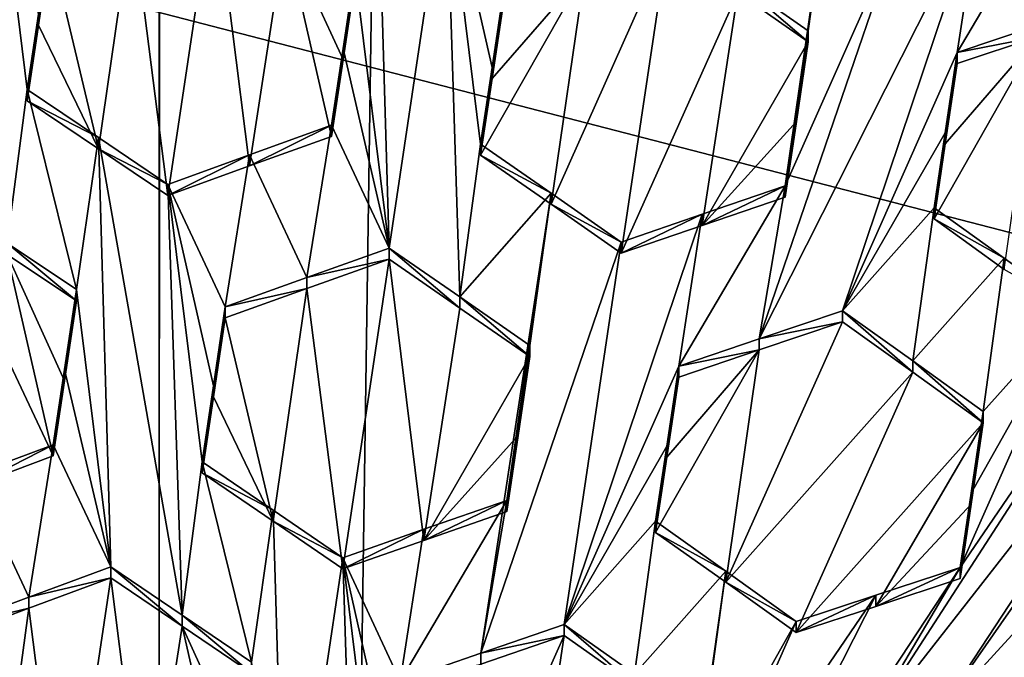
# Model space of a CAD drawing. Header units: metres. Extents: x -28 to 28, y -243 to 28.
# Tile 86 of 147: x -0.204 to 1.238, y -219.536 to -218.601. Entities that reach past the tile are written whole.
import ezdxf

# ---------------------------------------------------------------- set-up
doc = ezdxf.new("R2010")
doc.units = ezdxf.units.M
doc.layers.add('solid_10661043', color=7, linetype='CONTINUOUS')

msp = doc.modelspace()

# ---------------------------------------------------------------- linework, layer by layer
at = {"layer": 'solid_10661043'}
for points in [[(-6.468189, -240.147827, 149.682373), (0, -240.141998, 149.723801), (-2.982479, -33.177227, 120.627815)], [(0, -240.141998, 149.723801), (-0.000043, -33.363544, 120.662979), (-2.982479, -33.177227, 120.627815)], [(0, -240.141998, 149.723801), (2.982663, -33.177189, 120.627808), (-0.000043, -33.363544, 120.662979)], [(0, -240.141998, 149.723801), (6.468189, -240.147827, 149.682373), (2.982663, -33.177189, 120.627808)], [(-3.305357, -235.757614, 145.381073), (-4.885979, -33.363503, 116.919937), (0.002991, -33.878384, 117.022713)], [(3.305357, -235.757614, 145.381073), (0.002991, -33.878384, 117.022713), (4.892302, -33.362179, 116.91967)], [(0, -235.869141, 145.41066), (-3.305357, -235.757614, 145.381073), (0.002991, -33.878384, 117.022713)], [(3.305357, -235.757614, 145.381073), (0, -235.869141, 145.41066), (0.002991, -33.878384, 117.022713)], [(-5.242968, -219.076813, 116.413437), (-2.986201, -217.817337, 116.075958), (6.472847, -220.265549, 116.731956)], [(-2.986201, -217.817337, 116.075958), (4.536256, -218.580582, 116.280472), (6.472847, -220.265549, 116.731956)], [(-0.176989, -218.593109, 131.832367), (-0.243763, -218.297531, 131.639038), (-0.193484, -218.703705, 131.903702)], [(-0.222451, -218.928894, 132.048843), (-0.193484, -218.703705, 131.903702), (-0.243763, -218.297531, 131.639038)], [(0.336856, -218.936035, 132.048889), (0.318136, -218.305923, 131.642136), (0.286578, -218.528946, 131.787659)], [(0.336856, -218.936035, 132.048889), (0.420505, -218.376205, 131.683304), (0.318136, -218.305923, 131.642136)], [(0.336856, -218.936035, 132.048889), (0.4404, -219.007507, 132.089142), (0.420505, -218.376205, 131.683304)], [(0.487594, -218.671143, 131.869797), (0.504695, -218.556686, 131.79509), (0.420505, -218.376205, 131.683304)], [(0.487594, -218.671143, 131.869797), (0.420505, -218.376205, 131.683304), (0.470784, -218.783661, 131.943237)], [(0.4404, -219.007507, 132.089142), (0.470784, -218.783661, 131.943237), (0.420505, -218.376205, 131.683304)], [(0.981797, -218.393768, 131.650391), (0.847907, -218.54512, 131.76001), (0.950846, -218.617554, 131.794815)], [(0.981797, -218.393768, 131.650391), (0.933438, -218.734253, 131.870163), (0.916934, -218.84491, 131.941544)], [(0.981797, -218.393768, 131.650391), (0.916934, -218.84491, 131.941544), (1.084773, -218.466476, 131.684311)], [(0.981797, -218.393768, 131.650391), (0.950846, -218.617554, 131.794815), (0.933438, -218.734253, 131.870163)], [(1.324804, -218.385437, 131.602585), (1.168963, -218.649292, 131.787354), (1.28675, -218.609772, 131.746307)], [(1.202998, -218.426453, 131.64447), (1.168963, -218.649292, 131.787354), (1.324804, -218.385437, 131.602585)], [(0.012635, -218.858917, 131.935547), (0.080458, -218.404816, 131.639832), (-0.039723, -218.448639, 131.66861)], [(0.13228, -218.815491, 131.906128), (0.080458, -218.404816, 131.639832), (0.012635, -218.858917, 131.935547)], [(0.13228, -218.815491, 131.906128), (0.184373, -218.475479, 131.684143), (0.080458, -218.404816, 131.639832)], [(1.202998, -218.426453, 131.64447), (0.878803, -219.068985, 132.086395), (1.001124, -219.02771, 132.044678)], [(1.084773, -218.466476, 131.684311), (0.878803, -219.068985, 132.086395), (1.202998, -218.426453, 131.64447)], [(1.202998, -218.426453, 131.64447), (1.001124, -219.02771, 132.044678), (1.168963, -218.649292, 131.787354)], [(-0.088892, -218.790359, 131.890442), (-0.039723, -218.448639, 131.66861), (-0.159573, -218.492722, 131.695862)], [(-0.088892, -218.790359, 131.890442), (0.012635, -218.858917, 131.935547), (-0.039723, -218.448639, 131.66861)], [(1.084773, -218.466476, 131.684311), (0.916934, -218.84491, 131.941544), (0.878803, -219.068985, 132.086395)], [(0.252666, -218.772232, 131.874924), (0.184373, -218.475479, 131.684143), (0.13228, -218.815491, 131.906128)], [(0.269476, -218.659744, 131.801392), (0.286578, -218.545303, 131.726578), (0.184373, -218.475479, 131.684143)], [(0.269476, -218.659744, 131.801392), (0.184373, -218.475479, 131.684143), (0.252666, -218.772232, 131.874924)], [(-0.17698, -218.609406, 131.771317), (-0.159573, -218.492722, 131.695862), (-0.176989, -218.593109, 131.832367)], [(-0.088892, -218.790359, 131.890442), (-0.159573, -218.492722, 131.695862), (-0.17698, -218.609406, 131.771317)], [(0.574198, -218.871704, 131.921204), (0.744726, -218.489288, 131.66246), (0.623663, -218.531372, 131.699127)], [(0.574198, -218.871704, 131.921204), (0.676903, -218.94339, 131.958191), (0.744726, -218.489288, 131.66246)], [(0.676903, -218.94339, 131.958191), (0.847907, -218.561493, 131.698853), (0.744726, -218.489288, 131.66246)], [(0.269476, -218.659744, 131.801392), (0.286578, -218.528946, 131.787659), (0.286578, -218.545303, 131.726578)], [(0.269476, -218.659744, 131.801392), (0.269479, -218.643387, 131.86235), (0.286578, -218.528946, 131.787659)], [(0.336856, -218.936035, 132.048889), (0.286578, -218.528946, 131.787659), (0.269479, -218.643387, 131.86235)], [(0.470784, -218.799973, 131.882355), (0.574198, -218.871704, 131.921204), (0.623663, -218.531372, 131.699127)], [(0.487597, -218.687454, 131.808807), (0.470784, -218.799973, 131.882355), (0.623663, -218.531372, 131.699127)], [(0.623663, -218.531372, 131.699127), (0.504695, -218.573044, 131.734009), (0.487597, -218.687454, 131.808807)], [(0.487594, -218.671143, 131.869797), (0.504695, -218.573044, 131.734009), (0.504695, -218.556686, 131.79509)], [(0.847907, -218.54512, 131.76001), (0.950846, -218.633942, 131.733704), (0.950846, -218.617554, 131.794815)], [(0.847907, -218.54512, 131.76001), (0.847907, -218.561493, 131.698853), (0.950846, -218.633942, 131.733704)], [(0.676903, -218.94339, 131.958191), (0.79521, -218.90274, 131.920532), (0.847907, -218.561493, 131.698853)], [(0.79521, -218.90274, 131.920532), (0.950846, -218.633942, 131.733704), (0.847907, -218.561493, 131.698853)], [(0.487594, -218.671143, 131.869797), (0.487597, -218.687454, 131.808807), (0.504695, -218.573044, 131.734009)], [(-0.17698, -218.609406, 131.771317), (-0.176989, -218.593109, 131.832367), (-0.193484, -218.703705, 131.903702)], [(-0.193484, -218.720032, 131.842789), (-0.17698, -218.609406, 131.771317), (-0.193484, -218.703705, 131.903702)], [(-0.088892, -218.790359, 131.890442), (-0.17698, -218.609406, 131.771317), (-0.193484, -218.720032, 131.842789)], [(1.28675, -218.609772, 131.746307), (1.168963, -218.649292, 131.787354), (1.286749, -218.626175, 131.685089)], [(0.933429, -218.750671, 131.809189), (0.933438, -218.734253, 131.870163), (0.950846, -218.617554, 131.794815)], [(0.950846, -218.633942, 131.733704), (0.933429, -218.750671, 131.809189), (0.950846, -218.617554, 131.794815)], [(1.151455, -218.783203, 131.801437), (1.135052, -218.893326, 131.871796), (1.286749, -218.626175, 131.685089)], [(1.135052, -218.893326, 131.871796), (1.238025, -218.967194, 131.901443), (1.286749, -218.626175, 131.685089)], [(1.286749, -218.626175, 131.685089), (1.168963, -218.66568, 131.726196), (1.151455, -218.783203, 131.801437)], [(1.168963, -218.649292, 131.787354), (1.168963, -218.66568, 131.726196), (1.286749, -218.626175, 131.685089)], [(0.269479, -218.643387, 131.86235), (0.252666, -218.772232, 131.874924), (0.252666, -218.75592, 131.935806)], [(0.336856, -218.936035, 132.048889), (0.269479, -218.643387, 131.86235), (0.252666, -218.75592, 131.935806)], [(0.269476, -218.659744, 131.801392), (0.252666, -218.772232, 131.874924), (0.269479, -218.643387, 131.86235)], [(0.79521, -218.90274, 131.920532), (0.933429, -218.750671, 131.809189), (0.950846, -218.633942, 131.733704)], [(1.151445, -218.766907, 131.862534), (1.168963, -218.649292, 131.787354), (1.001124, -219.02771, 132.044678)], [(1.151445, -218.766907, 131.862534), (1.168963, -218.66568, 131.726196), (1.168963, -218.649292, 131.787354)], [(0.487594, -218.671143, 131.869797), (0.470784, -218.783661, 131.943237), (0.487597, -218.687454, 131.808807)], [(1.151445, -218.766907, 131.862534), (1.151455, -218.783203, 131.801437), (1.168963, -218.66568, 131.726196)], [(0.470784, -218.783661, 131.943237), (0.470784, -218.799973, 131.882355), (0.487597, -218.687454, 131.808807)], [(-0.222451, -218.928894, 132.048843), (-0.121293, -218.99678, 132.095383), (-0.193484, -218.703705, 131.903702)], [(-0.088894, -218.774048, 131.951294), (-0.193484, -218.720032, 131.842789), (-0.193484, -218.703705, 131.903702)], [(-0.121293, -218.99678, 132.095383), (-0.088894, -218.774048, 131.951294), (-0.193484, -218.703705, 131.903702)], [(-0.088892, -218.790359, 131.890442), (-0.193484, -218.720032, 131.842789), (-0.088894, -218.774048, 131.951294)], [(0.916934, -218.861237, 131.880615), (0.916934, -218.84491, 131.941544), (0.933438, -218.734253, 131.870163)], [(0.933429, -218.750671, 131.809189), (0.916934, -218.861237, 131.880615), (0.933438, -218.734253, 131.870163)], [(0.13228, -218.815491, 131.906128), (0.132281, -218.799194, 131.966965), (0.252666, -218.75592, 131.935806)], [(0.252666, -218.772232, 131.874924), (0.13228, -218.815491, 131.906128), (0.252666, -218.75592, 131.935806)], [(0.21622, -218.979034, 132.081512), (0.252666, -218.75592, 131.935806), (0.132281, -218.799194, 131.966965)], [(0.21622, -218.979034, 132.081512), (0.336856, -218.936035, 132.048889), (0.252666, -218.75592, 131.935806)], [(0.79521, -218.90274, 131.920532), (0.916934, -218.861237, 131.880615), (0.933429, -218.750671, 131.809189)], [(1.151445, -218.766907, 131.862534), (1.001124, -219.02771, 132.044678), (1.135052, -218.876999, 131.932755)], [(1.151445, -218.766907, 131.862534), (1.135052, -218.876999, 131.932755), (1.151455, -218.783203, 131.801437)], [(-0.121293, -218.99678, 132.095383), (-0.071014, -219.403015, 132.359833), (-0.088894, -218.774048, 131.951294)], [(-0.088892, -218.790359, 131.890442), (-0.088894, -218.774048, 131.951294), (0.012635, -218.842621, 131.996353)], [(0.033696, -219.473785, 132.406143), (0.012635, -218.842621, 131.996353), (-0.088894, -218.774048, 131.951294)], [(0.033696, -219.473785, 132.406143), (-0.088894, -218.774048, 131.951294), (-0.071014, -219.403015, 132.359833)], [(0.4404, -219.007507, 132.089142), (0.574198, -218.855408, 131.98204), (0.470784, -218.783661, 131.943237)], [(0.574198, -218.855408, 131.98204), (0.470784, -218.799973, 131.882355), (0.470784, -218.783661, 131.943237)], [(1.135052, -218.876999, 131.932755), (1.135052, -218.893326, 131.871796), (1.151455, -218.783203, 131.801437)], [(-0.088892, -218.790359, 131.890442), (0.012635, -218.842621, 131.996353), (0.012635, -218.858917, 131.935547)], [(0.012635, -218.858917, 131.935547), (0.012635, -218.842621, 131.996353), (0.132281, -218.799194, 131.966965)], [(0.096825, -219.022018, 132.112152), (0.132281, -218.799194, 131.966965), (0.012635, -218.842621, 131.996353)], [(0.13228, -218.815491, 131.906128), (0.012635, -218.858917, 131.935547), (0.132281, -218.799194, 131.966965)], [(0.21622, -218.979034, 132.081512), (0.132281, -218.799194, 131.966965), (0.096825, -219.022018, 132.112152)], [(0.574198, -218.855408, 131.98204), (0.574198, -218.871704, 131.921204), (0.470784, -218.799973, 131.882355)], [(0.079526, -219.137848, 132.187576), (0.012635, -218.842621, 131.996353), (0.062914, -219.249084, 132.259979)], [(0.033696, -219.473785, 132.406143), (0.062914, -219.249084, 132.259979), (0.012635, -218.842621, 131.996353)], [(0.096825, -219.022018, 132.112152), (0.012635, -218.842621, 131.996353), (0.079526, -219.137848, 132.187576)], [(0.916934, -218.84491, 131.941544), (0.761093, -219.108994, 132.125443), (0.878803, -219.068985, 132.086395)], [(0.795212, -218.886444, 131.981384), (0.761093, -219.108994, 132.125443), (0.916934, -218.84491, 131.941544)], [(0.79521, -218.90274, 131.920532), (0.916934, -218.84491, 131.941544), (0.916934, -218.861237, 131.880615)], [(0.795212, -218.886444, 131.981384), (0.916934, -218.84491, 131.941544), (0.79521, -218.90274, 131.920532)], [(0.4404, -219.007507, 132.089142), (0.542975, -219.078751, 132.127365), (0.574198, -218.855408, 131.98204)], [(0.471177, -219.529495, 132.421097), (0.574198, -218.855408, 131.98204), (0.509064, -219.305817, 132.275192)], [(0.471177, -219.529495, 132.421097), (0.676903, -218.927094, 132.018982), (0.574198, -218.855408, 131.98204)], [(0.574198, -218.855408, 131.98204), (0.525685, -219.194519, 132.202744), (0.509064, -219.305817, 132.275192)], [(0.574198, -218.855408, 131.98204), (0.542975, -219.078751, 132.127365), (0.525685, -219.194519, 132.202744)], [(0.574198, -218.855408, 131.98204), (0.676903, -218.927094, 132.018982), (0.574198, -218.871704, 131.921204)], [(0.676903, -218.927094, 132.018982), (0.676903, -218.94339, 131.958191), (0.574198, -218.871704, 131.921204)], [(-0.155204, -219.240341, 132.181656), (-0.22245, -218.945175, 131.988113), (-0.327412, -218.875046, 131.938599)], [(-0.275135, -219.285141, 132.20639), (-0.155204, -219.240341, 132.181656), (-0.327412, -218.875046, 131.938599)], [(0.795212, -218.886444, 131.981384), (0.593254, -219.487488, 132.382462), (0.761093, -219.108994, 132.125443)], [(0.676903, -218.927094, 132.018982), (0.593254, -219.487488, 132.382462), (0.795212, -218.886444, 131.981384)], [(0.795212, -218.886444, 131.981384), (0.79521, -218.90274, 131.920532), (0.676903, -218.94339, 131.958191)], [(0.676903, -218.927094, 132.018982), (0.795212, -218.886444, 131.981384), (0.676903, -218.94339, 131.958191)], [(1.135052, -218.876999, 131.932755), (1.001124, -219.02771, 132.044678), (1.104088, -219.101364, 132.075043)], [(1.238024, -218.950867, 131.962387), (1.135052, -218.876999, 131.932755), (1.104088, -219.101364, 132.075043)], [(1.238024, -218.950867, 131.962387), (1.135052, -218.893326, 131.871796), (1.135052, -218.876999, 131.932755)], [(1.238024, -218.950867, 131.962387), (1.238025, -218.967194, 131.901443), (1.135052, -218.893326, 131.871796)], [(-0.222451, -218.928894, 132.048843), (-0.22245, -218.945175, 131.988113), (-0.121293, -219.013046, 132.034714)], [(-0.222451, -218.928894, 132.048843), (-0.121293, -219.013046, 132.034714), (-0.121293, -218.99678, 132.095383)], [(0.471177, -219.529495, 132.421097), (0.593254, -219.487488, 132.382462), (0.676903, -218.927094, 132.018982)], [(-0.138793, -219.130325, 132.11058), (-0.121293, -219.013046, 132.034714), (-0.22245, -218.945175, 131.988113)], [(-0.155204, -219.240341, 132.181656), (-0.138793, -219.130325, 132.11058), (-0.22245, -218.945175, 131.988113)], [(0.336856, -218.952316, 131.988159), (0.336856, -218.936035, 132.048889), (0.21622, -218.979034, 132.081512)], [(0.440401, -219.023773, 132.028442), (0.4404, -219.007507, 132.089142), (0.336856, -218.936035, 132.048889)], [(0.440401, -219.023773, 132.028442), (0.336856, -218.936035, 132.048889), (0.336856, -218.952316, 131.988159)], [(1.458029, -218.986908, 131.94664), (1.017491, -219.667862, 132.431351), (1.581202, -218.946609, 131.899933)], [(1.132678, -219.630219, 132.387482), (1.581202, -218.946609, 131.899933), (1.017491, -219.667862, 132.431351)], [(1.132678, -219.630219, 132.387482), (1.425361, -219.210419, 132.084793), (1.581202, -218.946609, 131.899933)], [(0.336856, -218.952316, 131.988159), (0.216218, -218.995285, 132.020828), (0.269033, -219.406128, 132.284958)], [(0.336856, -218.952316, 131.988159), (0.21622, -218.979034, 132.081512), (0.216218, -218.995285, 132.020828)], [(0.336856, -218.952316, 131.988159), (0.269033, -219.406128, 132.284958), (0.387754, -219.364288, 132.251099)], [(0.440401, -219.023773, 132.028442), (0.336856, -218.952316, 131.988159), (0.387754, -219.364288, 132.251099)], [(1.238024, -218.950867, 131.962387), (1.104088, -219.101364, 132.075043), (1.207244, -219.175674, 132.103546)], [(1.238024, -218.950867, 131.962387), (1.207244, -219.175674, 132.103546), (1.341171, -219.02533, 131.99028)], [(1.238024, -218.950867, 131.962387), (1.341171, -219.02533, 131.99028), (1.238025, -218.967194, 131.901443)], [(0.216218, -218.995285, 132.020828), (0.21622, -218.979034, 132.081512), (0.096825, -219.022018, 132.112152)], [(1.173332, -219.404099, 132.246277), (1.017491, -219.667862, 132.431351), (1.458029, -218.986908, 131.94664)], [(1.173332, -219.404099, 132.246277), (1.458029, -218.986908, 131.94664), (1.341171, -219.02533, 131.99028)], [(-0.121293, -218.99678, 132.095383), (-0.121293, -219.013046, 132.034714), (-0.138793, -219.130325, 132.11058)], [(-0.121293, -218.99678, 132.095383), (-0.138793, -219.130325, 132.11058), (-0.13878, -219.114014, 132.171097)], [(-0.121293, -218.99678, 132.095383), (-0.13878, -219.114014, 132.171097), (-0.071014, -219.403015, 132.359833)], [(0.216218, -218.995285, 132.020828), (0.096825, -219.038269, 132.051514), (0.167174, -219.336288, 132.243622)], [(0.216218, -218.995285, 132.020828), (0.096825, -219.022018, 132.112152), (0.096825, -219.038269, 132.051514)], [(0.216218, -218.995285, 132.020828), (0.167174, -219.336288, 132.243622), (0.269033, -219.406128, 132.284958)], [(0.4404, -219.007507, 132.089142), (0.542975, -219.095001, 132.066711), (0.542975, -219.078751, 132.127365)], [(0.440401, -219.023773, 132.028442), (0.542975, -219.095001, 132.066711), (0.4404, -219.007507, 132.089142)], [(0.096825, -219.038269, 132.051514), (0.096825, -219.022018, 132.112152), (0.079526, -219.137848, 132.187576)], [(0.440401, -219.023773, 132.028442), (0.387754, -219.364288, 132.251099), (0.542975, -219.095001, 132.066711)], [(0.878803, -219.068985, 132.086395), (1.001124, -219.043991, 131.983871), (1.001124, -219.02771, 132.044678)], [(1.104088, -219.117645, 132.014267), (1.104088, -219.101364, 132.075043), (1.001124, -219.02771, 132.044678)], [(1.001124, -219.043991, 131.983871), (1.104088, -219.117645, 132.014267), (1.001124, -219.02771, 132.044678)], [(1.189494, -219.295197, 132.178391), (1.173332, -219.404099, 132.246277), (1.341171, -219.02533, 131.99028)], [(1.189494, -219.295197, 132.178391), (1.341171, -219.02533, 131.99028), (1.207244, -219.175674, 132.103546)], [(0.079535, -219.154007, 132.126984), (0.096825, -219.038269, 132.051514), (0.079526, -219.137848, 132.187576)], [(0.079535, -219.154007, 132.126984), (0.167174, -219.336288, 132.243622), (0.096825, -219.038269, 132.051514)], [(1.001124, -219.043991, 131.983871), (0.830191, -219.42572, 132.244064), (1.104088, -219.117645, 132.014267)], [(0.878801, -219.085251, 132.025665), (0.830191, -219.42572, 132.244064), (1.001124, -219.043991, 131.983871)], [(0.878801, -219.085251, 132.025665), (1.001124, -219.043991, 131.983871), (0.878803, -219.068985, 132.086395)], [(0.878801, -219.085251, 132.025665), (0.878803, -219.068985, 132.086395), (0.761093, -219.108994, 132.125443)], [(-5.242968, -219.076813, 116.413437), (8.043475, -227.407623, 118.645668), (-8.043475, -223.244019, 117.530037)], [(-5.242968, -219.076813, 116.413437), (7.775297, -222.446243, 117.316269), (8.043475, -227.407623, 118.645668)], [(-5.242968, -219.076813, 116.413437), (6.472847, -220.265549, 116.731956), (7.775297, -222.446243, 117.316269)], [(0.525676, -219.2108, 132.142227), (0.525685, -219.194519, 132.202744), (0.542975, -219.078751, 132.127365)], [(0.542975, -219.095001, 132.066711), (0.525676, -219.2108, 132.142227), (0.542975, -219.078751, 132.127365)], [(0.878801, -219.085251, 132.025665), (0.727182, -219.352554, 132.211716), (0.830191, -219.42572, 132.244064)], [(0.743606, -219.242447, 132.140594), (0.727182, -219.352554, 132.211716), (0.878801, -219.085251, 132.025665)], [(0.878801, -219.085251, 132.025665), (0.761093, -219.125244, 132.064774), (0.743606, -219.242447, 132.140594)], [(0.878801, -219.085251, 132.025665), (0.761093, -219.108994, 132.125443), (0.761093, -219.125244, 132.064774)], [(0.387754, -219.364288, 132.251099), (0.525676, -219.2108, 132.142227), (0.542975, -219.095001, 132.066711)], [(1.207244, -219.191956, 132.042786), (1.207244, -219.175674, 132.103546), (1.104088, -219.101364, 132.075043)], [(1.104088, -219.117645, 132.014267), (1.207244, -219.191956, 132.042786), (1.104088, -219.101364, 132.075043)], [(-0.13878, -219.114014, 132.171097), (-0.138793, -219.130325, 132.11058), (-0.155204, -219.240341, 132.181656)], [(-0.13878, -219.114014, 132.171097), (-0.155204, -219.240341, 132.181656), (-0.155204, -219.224136, 132.242126)], [(-0.13878, -219.114014, 132.171097), (-0.155204, -219.224136, 132.242126), (-0.071014, -219.403015, 132.359833)], [(0.593254, -219.487488, 132.382462), (0.743593, -219.226318, 132.201218), (0.761093, -219.108994, 132.125443)], [(0.761093, -219.125244, 132.064774), (0.761093, -219.108994, 132.125443), (0.743593, -219.226318, 132.201218)], [(1.104088, -219.117645, 132.014267), (0.830191, -219.42572, 132.244064), (0.933301, -219.499542, 132.2742)], [(1.104088, -219.117645, 132.014267), (0.933301, -219.499542, 132.2742), (1.207244, -219.191956, 132.042786)], [(0.743606, -219.242447, 132.140594), (0.761093, -219.125244, 132.064774), (0.743593, -219.226318, 132.201218)], [(0.079535, -219.154007, 132.126984), (0.079526, -219.137848, 132.187576), (0.062914, -219.249084, 132.259979)], [(0.079535, -219.154007, 132.126984), (0.062914, -219.249084, 132.259979), (0.062914, -219.265274, 132.199524)], [(0.079535, -219.154007, 132.126984), (0.062914, -219.265274, 132.199524), (0.167174, -219.336288, 132.243622)], [(1.189494, -219.311447, 132.117722), (1.207244, -219.175674, 132.103546), (1.207244, -219.191956, 132.042786)], [(1.189494, -219.295197, 132.178391), (1.207244, -219.175674, 132.103546), (1.189494, -219.311447, 132.117722)], [(1.049607, -219.461029, 132.231796), (1.207244, -219.191956, 132.042786), (0.933301, -219.499542, 132.2742)], [(1.189494, -219.311447, 132.117722), (1.207244, -219.191956, 132.042786), (1.049607, -219.461029, 132.231796)], [(0.509064, -219.322006, 132.214737), (0.509064, -219.305817, 132.275192), (0.525685, -219.194519, 132.202744)], [(0.525676, -219.2108, 132.142227), (0.509064, -219.322006, 132.214737), (0.525685, -219.194519, 132.202744)], [(0.387754, -219.364288, 132.251099), (0.509064, -219.322006, 132.214737), (0.525676, -219.2108, 132.142227)], [(1.132678, -219.630219, 132.387482), (1.407669, -219.32991, 132.158112), (1.425361, -219.210419, 132.084793)], [(-0.155204, -219.224136, 132.242126), (-0.155204, -219.240341, 132.181656), (-0.275135, -219.285141, 132.20639)], [(-0.275135, -219.268936, 132.266846), (-0.155204, -219.224136, 132.242126), (-0.275135, -219.285141, 132.20639)], [(-0.19103, -219.447525, 132.385803), (-0.155204, -219.224136, 132.242126), (-0.275135, -219.268936, 132.266846)], [(-0.071014, -219.403015, 132.359833), (-0.155204, -219.224136, 132.242126), (-0.19103, -219.447525, 132.385803)], [(0.593254, -219.487488, 132.382462), (0.727182, -219.336349, 132.272202), (0.743593, -219.226318, 132.201218)], [(0.743606, -219.242447, 132.140594), (0.743593, -219.226318, 132.201218), (0.727182, -219.336349, 132.272202)], [(0.135105, -219.542801, 132.449265), (0.062914, -219.249084, 132.259979), (0.033696, -219.473785, 132.406143)], [(0.062914, -219.265274, 132.199524), (0.062914, -219.249084, 132.259979), (0.167172, -219.320099, 132.304016)], [(0.135105, -219.542801, 132.449265), (0.167172, -219.320099, 132.304016), (0.062914, -219.249084, 132.259979)], [(0.743606, -219.242447, 132.140594), (0.727182, -219.336349, 132.272202), (0.727182, -219.352554, 132.211716)], [(-0.19103, -219.447525, 132.385803), (-0.275135, -219.268936, 132.266846), (-0.311045, -219.492691, 132.409332)], [(0.167174, -219.336288, 132.243622), (0.062914, -219.265274, 132.199524), (0.167172, -219.320099, 132.304016)], [(0.387756, -219.348099, 132.311493), (0.353223, -219.570541, 132.456696), (0.509064, -219.305817, 132.275192)], [(0.471177, -219.529495, 132.421097), (0.509064, -219.305817, 132.275192), (0.353223, -219.570541, 132.456696)], [(0.387754, -219.364288, 132.251099), (0.509064, -219.305817, 132.275192), (0.509064, -219.322006, 132.214737)], [(0.387754, -219.364288, 132.251099), (0.387756, -219.348099, 132.311493), (0.509064, -219.305817, 132.275192)], [(1.189494, -219.295197, 132.178391), (1.189494, -219.311447, 132.117722), (1.173332, -219.420334, 132.185699)], [(1.189494, -219.295197, 132.178391), (1.173332, -219.420334, 132.185699), (1.173332, -219.404099, 132.246277)], [(0.135105, -219.542801, 132.449265), (0.185384, -219.949783, 132.710892), (0.167172, -219.320099, 132.304016)], [(0.167172, -219.320099, 132.304016), (0.185384, -219.949783, 132.710892), (0.269033, -219.389954, 132.345306)], [(0.167174, -219.336288, 132.243622), (0.167172, -219.320099, 132.304016), (0.269033, -219.389954, 132.345306)], [(1.189494, -219.311447, 132.117722), (1.049607, -219.461029, 132.231796), (1.173332, -219.420334, 132.185699)], [(1.132678, -219.630219, 132.387482), (1.257522, -219.589661, 132.339066), (1.407669, -219.32991, 132.158112)], [(0.269033, -219.406128, 132.284958), (0.167174, -219.336288, 132.243622), (0.269033, -219.389954, 132.345306)], [(0.387756, -219.348099, 132.311493), (0.269033, -219.406128, 132.284958), (0.269033, -219.389954, 132.345306)], [(0.387756, -219.348099, 132.311493), (0.269033, -219.389954, 132.345306), (0.353223, -219.570541, 132.456696)], [(0.387754, -219.364288, 132.251099), (0.269033, -219.406128, 132.284958), (0.387756, -219.348099, 132.311493)], [(0.69628, -219.560349, 132.416016), (0.727182, -219.336349, 132.272202), (0.593254, -219.487488, 132.382462)], [(0.69628, -219.560349, 132.416016), (0.830191, -219.409515, 132.30452), (0.727182, -219.336349, 132.272202)], [(0.727182, -219.352554, 132.211716), (0.727182, -219.336349, 132.272202), (0.830191, -219.409515, 132.30452)], [(0.830191, -219.42572, 132.244064), (0.727182, -219.352554, 132.211716), (0.830191, -219.409515, 132.30452)], [(0.269033, -219.389954, 132.345306), (0.185384, -219.949783, 132.710892), (0.289051, -220.02153, 132.750504)], [(0.269033, -219.389954, 132.345306), (0.289051, -220.02153, 132.750504), (0.319311, -219.797531, 132.604736)], [(0.335948, -219.686172, 132.53212), (0.269033, -219.389954, 132.345306), (0.319311, -219.797531, 132.604736)], [(0.353223, -219.570541, 132.456696), (0.269033, -219.389954, 132.345306), (0.335948, -219.686172, 132.53212)], [(-0.071014, -219.403015, 132.359833), (-0.19103, -219.447525, 132.385803), (-0.071014, -219.419189, 132.2995)], [(-0.071014, -219.403015, 132.359833), (-0.071014, -219.419189, 132.2995), (0.033698, -219.489944, 132.345886)], [(0.033696, -219.473785, 132.406143), (-0.071014, -219.403015, 132.359833), (0.033698, -219.489944, 132.345886)], [(1.173332, -219.404099, 132.246277), (0.723183, -220.088196, 132.734619), (1.017491, -219.667862, 132.431351)], [(1.173332, -219.404099, 132.246277), (1.04961, -219.444824, 132.292297), (0.723183, -220.088196, 132.734619)], [(1.173332, -219.404099, 132.246277), (1.173332, -219.420334, 132.185699), (1.049607, -219.461029, 132.231796)], [(1.173332, -219.404099, 132.246277), (1.049607, -219.461029, 132.231796), (1.04961, -219.444824, 132.292297)], [(-0.071014, -219.419189, 132.2995), (-0.191031, -219.463684, 132.3255), (-0.138837, -219.87381, 132.593307)], [(-0.19103, -219.447525, 132.385803), (-0.191031, -219.463684, 132.3255), (-0.071014, -219.419189, 132.2995)], [(-0.019099, -219.829544, 132.566833), (-0.071014, -219.419189, 132.2995), (-0.138837, -219.87381, 132.593307)], [(-0.019099, -219.829544, 132.566833), (0.033698, -219.489944, 132.345886), (-0.071014, -219.419189, 132.2995)], [(0.69628, -219.560349, 132.416016), (0.799373, -219.633896, 132.447159), (0.830191, -219.409515, 132.30452)], [(0.781505, -219.753998, 132.523315), (0.933301, -219.483353, 132.334625), (0.830191, -219.409515, 132.30452)], [(0.781505, -219.753998, 132.523315), (0.830191, -219.409515, 132.30452), (0.799373, -219.633896, 132.447159)], [(0.830191, -219.42572, 132.244064), (0.830191, -219.409515, 132.30452), (0.933301, -219.483353, 132.334625)], [(0.933301, -219.499542, 132.2742), (0.830191, -219.42572, 132.244064), (0.933301, -219.483353, 132.334625)], [(-0.19103, -219.447525, 132.385803), (-0.311045, -219.492691, 132.409332), (-0.191031, -219.463684, 132.3255)], [(1.04961, -219.444824, 132.292297), (0.765462, -219.861908, 132.591431), (0.723183, -220.088196, 132.734619)], [(1.04961, -219.444824, 132.292297), (0.933301, -219.483353, 132.334625), (0.765462, -219.861908, 132.591431)], [(1.04961, -219.444824, 132.292297), (0.933301, -219.499542, 132.2742), (0.933301, -219.483353, 132.334625)], [(1.04961, -219.444824, 132.292297), (1.049607, -219.461029, 132.231796), (0.933301, -219.499542, 132.2742)], [(1.037945, -220.321182, 132.796967), (1.681759, -219.78093, 132.34726), (2.072217, -219.442215, 132.068649)], [(1.037945, -220.321182, 132.796967), (2.072217, -219.442215, 132.068649), (1.42973, -219.973404, 132.513214)], [(-0.191031, -219.463684, 132.3255), (-0.311045, -219.508835, 132.34906), (-0.238024, -219.807663, 132.546082)], [(-0.311045, -219.492691, 132.409332), (-0.311045, -219.508835, 132.34906), (-0.191031, -219.463684, 132.3255)], [(-0.191031, -219.463684, 132.3255), (-0.238024, -219.807663, 132.546082), (-0.138837, -219.87381, 132.593307)], [(0.033696, -219.473785, 132.406143), (0.033698, -219.489944, 132.345886), (0.135105, -219.558929, 132.389053)], [(0.135105, -219.542801, 132.449265), (0.033696, -219.473785, 132.406143), (0.135105, -219.558929, 132.389053)], [(-0.019099, -219.829544, 132.566833), (0.101194, -219.785873, 132.537292), (0.033698, -219.489944, 132.345886)], [(0.11783, -219.674545, 132.464584), (0.135105, -219.558929, 132.389053), (0.033698, -219.489944, 132.345886)], [(0.101194, -219.785873, 132.537292), (0.11783, -219.674545, 132.464584), (0.033698, -219.489944, 132.345886)], [(0.471177, -219.529495, 132.421097), (0.593254, -219.503662, 132.322144), (0.593254, -219.487488, 132.382462)], [(0.696281, -219.576492, 132.355728), (0.69628, -219.560349, 132.416016), (0.593254, -219.487488, 132.382462)], [(0.593254, -219.503662, 132.322144), (0.696281, -219.576492, 132.355728), (0.593254, -219.487488, 132.382462)], [(0.765462, -219.861908, 132.591431), (0.933301, -219.483353, 132.334625), (0.781505, -219.753998, 132.523315)], [(0.525431, -219.958282, 132.615936), (0.593254, -219.503662, 132.322144), (0.422694, -219.885788, 132.581909)], [(0.471174, -219.545639, 132.36084), (0.422694, -219.885788, 132.581909), (0.593254, -219.503662, 132.322144)], [(0.471177, -219.529495, 132.421097), (0.471174, -219.545639, 132.36084), (0.593254, -219.503662, 132.322144)], [(0.525431, -219.958282, 132.615936), (0.696281, -219.576492, 132.355728), (0.593254, -219.503662, 132.322144)], [(0.471177, -219.529495, 132.421097), (0.353223, -219.570541, 132.456696), (0.471174, -219.545639, 132.36084)]]:
    msp.add_3dface(points, dxfattribs=at)

doc.saveas('drawing.dxf')
